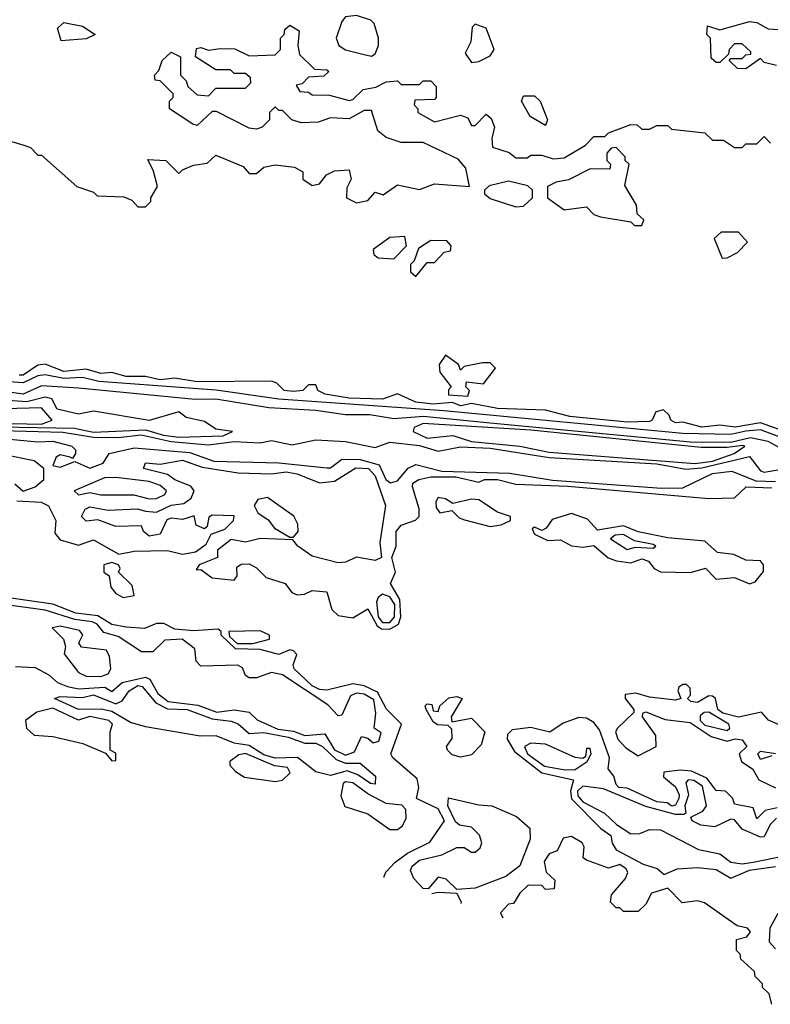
# Model space of a CAD drawing. Extents: x 2889633 to 3052318, y 540750 to 918690.
# Tile 48 of 256: x 3029186 to 3031211, y 556930 to 559585. Entities that reach past the tile are written whole.
import ezdxf

# ---------------------------------------------------------------- set-up
doc = ezdxf.new("R2010")
doc.units = 0

msp = doc.modelspace()

# ---------------------------------------------------------------- linework, layer by layer
at = {"layer": '0CON02XD'}
for points in [[(3030135, 559486.7), (3030145, 559492.5), (3030153.8, 559515), (3030153.8, 559535), (3030142.5, 559575), (3030133.6, 559583.6), (3030095, 559596.7), (3030065, 559592.5), (3030055, 559580), (3030040, 559535), (3030046.7, 559515), (3030065, 559504), (3030115, 559490.8), (3030135, 559486.7)], [(3029298.3, 559528.3), (3029288.3, 559561.7), (3029305, 559577.5), (3029355, 559567.5), (3029390, 559545), (3029365, 559533.3), (3029298.3, 559528.3)], [(3029727, 559507), (3029766.4, 559506.4), (3029805, 559487.5), (3029875, 559490), (3029890, 559505), (3029890, 559535), (3029900, 559545), (3029901.7, 559558.3), (3029915, 559570), (3029940, 559555), (3029936.2, 559515), (3029940.7, 559490.7), (3029981.7, 559451.7), (3030015, 559450), (3030020, 559445), (3030007, 559433), (3029965, 559430), (3029948.3, 559411.7), (3029931.7, 559408.3), (3029941.7, 559391.7), (3029965, 559390), (3029975, 559382.5), (3030021.7, 559381.7), (3030075, 559367.5), (3030085, 559370), (3030113, 559397), (3030147, 559403), (3030175, 559417.5), (3030205, 559420), (3030215, 559410), (3030265, 559410), (3030275, 559420), (3030295, 559420), (3030310, 559405), (3030310, 559375), (3030305, 559370), (3030251.7, 559368.3), (3030250, 559355), (3030260, 559345), (3030260, 559335), (3030305, 559310), (3030375, 559327.5), (3030395, 559320), (3030405, 559300), (3030415, 559300), (3030445, 559330), (3030458.3, 559318.3), (3030467.5, 559295), (3030460, 559265), (3030461.7, 559241.7), (3030507, 559227), (3030525, 559212.5), (3030555, 559212.5), (3030565, 559220), (3030595, 559220), (3030625, 559210), (3030655, 559212.5), (3030713, 559247), (3030735, 559270), (3030765, 559270), (3030775, 559280), (3030835, 559302.5), (3030851.7, 559301.7), (3030865, 559290), (3030885, 559290), (3030905, 559300), (3030935, 559300), (3030945, 559290), (3031035, 559280), (3031055, 559260), (3031085, 559260), (3031115, 559240), (3031135, 559240), (3031145, 559250), (3031175, 559250), (3031195, 559270), (3031211.7, 559251.7)], [(3030405, 559470), (3030425, 559472.5), (3030455, 559487.5), (3030466.2, 559505), (3030445, 559562.5), (3030415, 559573.3), (3030406.7, 559565), (3030403.3, 559525), (3030387.5, 559495), (3030405, 559470)], [(3031145, 559452.5), (3031123, 559453), (3031100, 559475), (3031105, 559480), (3031135, 559480), (3031145, 559490), (3031158.3, 559491.7), (3031158.3, 559498.3), (3031135, 559520), (3031115, 559520), (3031100, 559505), (3031098.3, 559491.7), (3031075, 559470), (3031065, 559470), (3031051.7, 559481.7), (3031050, 559535), (3031040, 559545), (3031041.7, 559568.3), (3031075, 559557.5), (3031155, 559580), (3031175, 559577.5), (3031205, 559560), (3031245, 559557.5)], [(3029085, 559280), (3029197, 559247), (3029215, 559240), (3029235, 559220), (3029245, 559220), (3029340, 559135), (3029385, 559120), (3029395, 559110), (3029467, 559107), (3029488.3, 559098.3), (3029505, 559080), (3029525, 559080), (3029540, 559095), (3029540, 559105), (3029557.5, 559135), (3029547, 559177), (3029531.7, 559208.3), (3029580, 559205), (3029615, 559170), (3029625, 559180), (3029655, 559192.5), (3029691.7, 559198.3), (3029715, 559220), (3029788.8, 559188.8), (3029805, 559170), (3029825, 559170), (3029845, 559187.5), (3029875, 559193.3), (3029927, 559187), (3029950, 559175), (3029950, 559155), (3029975, 559137.5), (3029995, 559142.5), (3030013.6, 559166.4), (3030035, 559177.5), (3030075, 559180), (3030080, 559155), (3030068.3, 559131.7), (3030067.5, 559105), (3030095, 559091.2), (3030125, 559097.5), (3030145, 559120), (3030167, 559113), (3030205, 559140), (3030265, 559127.5), (3030305, 559142.5), (3030400, 559135), (3030390, 559185), (3030369.3, 559209.3), (3030275, 559253.8), (3030215, 559253.8), (3030175, 559267.5), (3030152.5, 559285), (3030135, 559340), (3030115, 559340), (3030075, 559317.5), (3030025, 559320), (3029991.7, 559308.3), (3029945, 559306.7), (3029920, 559315), (3029895, 559340), (3029885, 559340), (3029875, 559350), (3029860, 559335), (3029860, 559315), (3029840, 559295), (3029825, 559290), (3029805, 559292.5), (3029717, 559337), (3029705, 559337.5), (3029665, 559300), (3029653, 559303), (3029590, 559345), (3029590, 559365), (3029600, 559375), (3029600, 559385), (3029565, 559420), (3029551.7, 559421.7), (3029550, 559435), (3029561.7, 559448.3), (3029570, 559475), (3029595, 559497.5), (3029620, 559485), (3029620, 559435), (3029635, 559420), (3029640, 559405), (3029665, 559382.5), (3029695, 559380), (3029715, 559400), (3029795, 559400), (3029810, 559415), (3029808.3, 559428.3), (3029795, 559440), (3029765, 559440), (3029755, 559450), (3029715, 559450), (3029660, 559485), (3029663, 559507), (3029675, 559510), (3029695, 559502.5), (3029727, 559507)], [(3031228.3, 559461.7), (3031195, 559470), (3031185, 559480), (3031145, 559452.5)], [(3030605, 559300), (3030563.6, 559323.6), (3030540, 559365), (3030545, 559380), (3030575, 559380), (3030590, 559365), (3030610, 559315), (3030605, 559300)], [(3030865, 559030), (3030870, 559045), (3030851.7, 559061.7), (3030850, 559085), (3030818.3, 559138.3), (3030830, 559195), (3030820, 559205), (3030820, 559215), (3030795, 559240), (3030781.7, 559238.3), (3030770, 559225), (3030770, 559205), (3030780, 559195), (3030778.3, 559181.7), (3030725, 559182.5), (3030667, 559153), (3030633, 559147), (3030610, 559135), (3030610, 559105), (3030655, 559072.5), (3030715, 559080), (3030735, 559060), (3030753, 559053), (3030835, 559040), (3030845, 559030), (3030865, 559030)], [(3030525, 559080), (3030545, 559082.5), (3030570, 559105), (3030570, 559125), (3030557, 559137), (3030505, 559150), (3030453, 559137), (3030440, 559125), (3030440, 559115), (3030455, 559102.5), (3030525, 559080)], [(3031081.7, 558941.7), (3031095, 558942.5), (3031123, 558957), (3031150, 558985), (3031125, 559012.5), (3031078.3, 559011.7), (3031060, 558995), (3031081.7, 558941.7)], [(3030195, 558940), (3030230, 558975), (3030225, 559000), (3030185, 558997.5), (3030140, 558965), (3030141.7, 558951.7), (3030153, 558943), (3030195, 558940)], [(3030255, 558892.5), (3030285, 558930), (3030305, 558930), (3030331.7, 558958.3), (3030348.3, 558961.7), (3030350, 558975), (3030338.3, 558988.3), (3030295, 558990), (3030261.7, 558968.3), (3030250, 558935), (3030240, 558925), (3030240, 558905), (3030255, 558892.5)], [(3030395, 558570), (3030400, 558585), (3030390, 558595), (3030391.7, 558608.3), (3030437, 558603), (3030470, 558645), (3030455, 558660), (3030435, 558660), (3030385, 558650), (3030375, 558640), (3030370, 558655), (3030335, 558680), (3030317.5, 558655), (3030320, 558635), (3030350, 558595), (3030343, 558587), (3030343, 558573), (3030395, 558570)], [(3031235, 558480), (3031185, 558498), (3031116.2, 558486.2), (3031075, 558491.2), (3031026.1, 558486.1), (3030975, 558500), (3030955, 558497.5), (3030942.5, 558505), (3030938.3, 558518.3), (3030923, 558533), (3030902.3, 558527.7), (3030892.5, 558505), (3030885, 558501.2), (3030825, 558500), (3030670, 558515), (3030605, 558532.5), (3030475, 558536.2), (3030405, 558550), (3030375.9, 558544.1), (3030353, 558553), (3030301.4, 558548.6), (3030255, 558553.3), (3030205, 558576.2), (3030165, 558562), (3030075, 558564.4), (3030010, 558575), (3029990, 558585), (3029985, 558600), (3029965, 558600), (3029950, 558585), (3029925, 558582), (3029900, 558585), (3029880, 558605), (3029865, 558610), (3029665, 558608.8), (3029605, 558618.8), (3029565, 558614.3), (3029525, 558622.5), (3029473.3, 558623.3), (3029435, 558633.3), (3029405, 558631.2), (3029365, 558642.5), (3029305, 558636), (3029255, 558656), (3029235, 558653.8), (3029195, 558626.2), (3029185, 558626.2)], [(3031235, 558460), (3031185, 558478.9), (3031145, 558475.9), (3031105, 558466.8), (3030975, 558468.9), (3030330.7, 558530.7), (3029885, 558562), (3029716, 558586), (3029399.7, 558609.7), (3029355, 558620.4), (3029305, 558617.5), (3029255, 558627.8), (3029235, 558624.6), (3029195, 558605.4), (3029145, 558609.2)], [(3031235, 558431.5), (3031205, 558448), (3031157.9, 558457.9), (3031105, 558445.2), (3030996.2, 558446.2), (3030455, 558496.8), (3030275.4, 558514.6), (3030195, 558509.1), (3030130.9, 558519.1), (3030065, 558519.5), (3029985, 558531.5), (3029858.3, 558538.3), (3029715, 558562.1), (3029659.1, 558560.9), (3029345, 558591.8), (3029245, 558597.7), (3029195, 558575.4), (3029145, 558582.1)], [(3029615, 558459.6), (3029735, 558463.3), (3029760, 558475), (3029715, 558481.2), (3029685, 558501.9), (3029635, 558512.5), (3029615, 558527.5), (3029535, 558504.3), (3029385, 558529.2), (3029345, 558521.4), (3029287.5, 558535), (3029272.5, 558562.5), (3029255, 558566.7), (3029205, 558554.6), (3029155, 558558.6)], [(3029245, 558494.7), (3029273.8, 558505), (3029245, 558538.1), (3029145, 558535.5)], [(3029005, 558499.5), (3029245, 558494.7)], [(3029133.2, 558486.8), (3029333.8, 558483.8), (3029385, 558472.7), (3029525, 558479.5), (3029574.3, 558464.3), (3029615, 558459.6)], [(3031008.5, 558388.5), (3031055, 558394.7), (3031113.3, 558415), (3031142.5, 558435), (3031137.1, 558437.1), (3031095, 558431.1), (3031025, 558431.8), (3030565, 558478.4), (3030274.3, 558495.7), (3030250, 558485), (3030247.5, 558475), (3030285, 558456.2), (3030355, 558463.8), (3030405, 558447.8), (3030535, 558434.6), (3030615, 558418.5), (3031008.5, 558388.5)], [(3029044.6, 558464.6), (3029235, 558446.9), (3029275, 558448.8), (3029326.7, 558435), (3029336.2, 558425), (3029336.2, 558415), (3029328.3, 558401.7), (3029322.5, 558405), (3029295, 558412), (3029284.2, 558405), (3029275, 558383.3), (3029295, 558378), (3029335, 558393.3), (3029375, 558375.5), (3029411.1, 558388.9), (3029427.5, 558415), (3029495, 558430.5), (3029645, 558417.9), (3029710, 558395), (3029885, 558390), (3030015, 558376.7), (3030025, 558376.7), (3030055, 558400), (3030105, 558399.1), (3030156.2, 558385), (3030174.3, 558345), (3030186.4, 558336.4), (3030205, 558341.2), (3030234.3, 558375.7), (3030255, 558385.8), (3030325, 558367.9), (3030508.2, 558361.8), (3030623.6, 558343.6), (3030917.9, 558322.1)], [(3029137, 558477), (3029302.5, 558472.5), (3029385, 558458.9), (3029451.5, 558458.5), (3029514, 558466), (3029595, 558447.8), (3029695, 558438.2), (3029765, 558447.5), (3029835, 558444.4), (3029865, 558450), (3029921.2, 558438.8), (3029985, 558452.2), (3030065, 558447.5), (3030145, 558431.4), (3030185, 558445.8), (3030265, 558436.7), (3030315, 558421.4), (3030375, 558433.3), (3030455, 558429.6), (3030614.6, 558404.6), (3030905, 558387.1), (3030982.9, 558372.9), (3031026.2, 558376.2), (3031155, 558407.5), (3031185, 558368.6), (3031195, 558364.7), (3031231.3, 558371.3)], [(3029173.2, 558333.2), (3029195, 558314), (3029227.5, 558325), (3029251.2, 558345), (3029251.2, 558375), (3029225.4, 558395.4), (3029145, 558411.8)], [(3029177.9, 558287.9), (3029243.6, 558283.6), (3029263.9, 558273.9), (3029283.3, 558235), (3029280.7, 558200.7), (3029295, 558182), (3029345, 558167.8), (3029385, 558182), (3029453.9, 558143.9), (3029495, 558152), (3029585, 558154), (3029625, 558143.8), (3029660, 558150), (3029688.8, 558171.2), (3029702.5, 558197.5), (3029739.2, 558210.8), (3029762.5, 558235), (3029765, 558247.5), (3029705, 558248.8), (3029696.4, 558243.6), (3029691.7, 558218.3), (3029685, 558212.5), (3029661.7, 558221.7), (3029657, 558247), (3029625, 558237.5), (3029595, 558241.2), (3029583.3, 558236.7), (3029565, 558197.5), (3029535, 558192.5), (3029520, 558205), (3029515, 558220), (3029445, 558218.8), (3029396.4, 558236.4), (3029365, 558232.5), (3029352.5, 558245), (3029362.5, 558265), (3029375, 558271.2), (3029425, 558262.5), (3029503.9, 558266.1), (3029525, 558260), (3029555, 558257.5), (3029594.4, 558275.6), (3029629.2, 558280.8), (3029648.8, 558295), (3029656.7, 558315), (3029647.5, 558327.5), (3029605, 558344), (3029585, 558358.8), (3029520, 558375), (3029525, 558390), (3029565, 558386.7), (3029625, 558397.5), (3029678.6, 558378.6), (3029775, 558363.3), (3029865, 558360), (3029905, 558365.6), (3029935, 558360), (3029995, 558335.8), (3030035, 558340.8), (3030093.2, 558376.8), (3030126.7, 558375), (3030145.4, 558355.4), (3030173.1, 558275), (3030158, 558175), (3030162.5, 558135), (3030145, 558126.7), (3030095, 558136), (3030065, 558122), (3030045, 558120.8), (3029975, 558138.8), (3029936.7, 558165), (3029922.5, 558182.5), (3029835, 558186.2), (3029795, 558176.2), (3029757, 558183), (3029720, 558155), (3029720, 558135), (3029670, 558115), (3029661.7, 558101.7), (3029675, 558102.5), (3029705, 558080), (3029765, 558073.3), (3029772.5, 558085), (3029771.7, 558108.3), (3029783.3, 558116.7), (3029805, 558117.5), (3029825, 558106.7), (3029850.8, 558080.8), (3029902.5, 558065), (3029920.6, 558040.6), (3029934.3, 558034.3), (3029954.2, 558035.8), (3029975, 558045.8), (3030015, 558042.5), (3030028.1, 557995), (3030045, 557978.5), (3030085, 557972.2), (3030125, 557996.7), (3030150.4, 557950.4), (3030162.5, 557942.5), (3030185, 557941.5), (3030208, 557955), (3030214.5, 557975), (3030211.3, 558021.3), (3030186.7, 558065), (3030200, 558095), (3030190, 558135), (3030201.4, 558165), (3030202, 558205), (3030215, 558222), (3030254.3, 558235.7), (3030263.8, 558245), (3030264.1, 558265.9), (3030246, 558325), (3030246.7, 558335), (3030262.5, 558345), (3030295, 558351.9), (3030362.3, 558352.3), (3030425, 558337.5), (3030440, 558345), (3030475, 558345.5), (3030525, 558332.5), (3030665, 558327.1), (3031045.8, 558294.2), (3031114.3, 558295.7), (3031145.7, 558325.7)], [(3029535, 558292.9), (3029555, 558294.2), (3029577.5, 558305), (3029582.5, 558315), (3029565, 558328.8), (3029535, 558340), (3029445, 558350.5), (3029415, 558350), (3029332.5, 558315), (3029345, 558304), (3029375, 558310), (3029405, 558304), (3029494.1, 558304.1), (3029535, 558292.9)], [(3030917.9, 558322.1), (3030975, 558322.5), (3031055, 558361.2), (3031107.2, 558367.2), (3031171.8, 558341.8), (3031225, 558339.5)], [(3031145.7, 558325.7), (3031215, 558322.5)], [(3029925, 558190), (3029937.5, 558205), (3029936.7, 558225), (3029925.9, 558245.9), (3029855, 558296.2), (3029828.8, 558291.2), (3029818.8, 558275), (3029828.8, 558255), (3029856, 558236), (3029873.9, 558213.9), (3029915, 558190), (3029925, 558190)], [(3030455, 558218.8), (3030485, 558223.3), (3030510, 558235), (3030510, 558245), (3030475, 558256.7), (3030425, 558290), (3030405, 558292), (3030355, 558280), (3030335, 558293.3), (3030315, 558296.7), (3030308.8, 558285), (3030309.5, 558269.5), (3030320, 558255), (3030351.7, 558261.7), (3030371.7, 558241.7), (3030386.2, 558236.2), (3030455, 558218.8)], [(3031155, 558063.8), (3031170.8, 558069.2), (3031192.5, 558097.5), (3031192.5, 558115), (3031185, 558126.2), (3031145, 558128), (3031112.9, 558142.9), (3031068.3, 558148.3), (3031035, 558178.8), (3030935, 558187.5), (3030855, 558204.3), (3030815, 558220), (3030745, 558208.8), (3030718.1, 558238.1), (3030675, 558253.8), (3030622.5, 558237.5), (3030606.4, 558213.6), (3030595, 558207.5), (3030575, 558216.7), (3030568.3, 558211.7), (3030575, 558197.5), (3030610.7, 558180.7), (3030645, 558182.5), (3030675, 558166.7), (3030705, 558162.5), (3030735, 558167.5), (3030773.9, 558133.9), (3030795.9, 558125.9), (3030835, 558120), (3030865, 558131.2), (3030882.5, 558125), (3030897.5, 558105), (3030915, 558096.2), (3030995.8, 558094.2), (3031036, 558106), (3031065, 558076.7), (3031115, 558081.2), (3031155, 558063.8)], [(3030825, 558156.2), (3030847.7, 558162.3), (3030895, 558160), (3030902.5, 558165), (3030895, 558170), (3030845, 558180), (3030815, 558196.7), (3030792.5, 558195), (3030780, 558185), (3030825, 558156.2)], [(3029465, 558027.1), (3029495, 558032.5), (3029489.7, 558059.7), (3029452.5, 558095), (3029456.7, 558105), (3029452.5, 558115), (3029435, 558121.2), (3029413.3, 558115), (3029413.3, 558095), (3029427.5, 558085), (3029431.9, 558055), (3029445, 558037.5), (3029465, 558027.1)], [(3030168.6, 557272.8), (3030173.9, 557286.1), (3030197.7, 557312.3), (3030232.5, 557337.5), (3030292.4, 557367.6), (3030332.2, 557425), (3030315, 557457.1), (3030256.7, 557485), (3030262.5, 557515), (3030258, 557538), (3030192.5, 557595), (3030187.5, 557605), (3030216, 557685), (3030175.7, 557725.7), (3030151.7, 557771.7), (3030115, 557788.6), (3030085, 557794.3), (3030015, 557776.7), (3029995, 557778.8), (3029975, 557789.2), (3029926.2, 557835), (3029923.8, 557845), (3029933.6, 557873.6), (3029925, 557883.3), (3029915, 557886.2), (3029885, 557873.3), (3029835, 557886.7), (3029768.3, 557888.3), (3029730, 557925), (3029730, 557935), (3029721.7, 557941.7), (3029655, 557937.5), (3029605, 557942), (3029575, 557956.7), (3029555, 557956.7), (3029523, 557943), (3029473, 557947), (3029435, 557954), (3029397.1, 557977.1), (3029337.5, 557985), (3029275, 558009.2), (3029105, 558032.9)], [(3030185, 557959.1), (3030196.9, 557975), (3030198.3, 558008.2), (3030185, 558028.5), (3030165, 558035.7), (3030153, 558027), (3030149.1, 558015), (3030153.2, 557975), (3030165, 557959.6), (3030185, 557959.1)], [(3029175, 557841.2), (3029228, 557838), (3029265, 557818), (3029287.8, 557797.8), (3029315, 557786.9), (3029345, 557781.1), (3029415.5, 557785.5), (3029435, 557773.3), (3029462.2, 557797.8), (3029525, 557811.8), (3029536.9, 557806.9), (3029558.3, 557768.3), (3029586.8, 557746.8), (3029666.9, 557736.9), (3029718, 557718), (3029765, 557724.2), (3029805, 557718), (3029826.7, 557696.7), (3029882.3, 557672.3), (3029925, 557666.4), (3029955, 557654.5), (3030008.9, 557658.9), (3030035.8, 557615.8), (3030065, 557601.5), (3030089.6, 557610.4), (3030108.3, 557651.7), (3030125, 557647.5), (3030140, 557635), (3030155, 557640), (3030161.7, 557661.7), (3030142.5, 557675), (3030146.7, 557715), (3030141.1, 557751.1), (3030115, 557766.5), (3030095, 557768.9), (3030078.5, 557761.5), (3030055, 557710), (3030045, 557707.5), (3030017.3, 557737.3), (3029895, 557818.6), (3029865, 557824.4), (3029825, 557810), (3029805, 557810), (3029795, 557816.7), (3029787, 557837), (3029774.4, 557844.4), (3029675, 557842), (3029662.5, 557855), (3029658.8, 557888.8), (3029624.6, 557914.6), (3029577.8, 557912.2), (3029545, 557880.8), (3029515, 557880.5), (3029451.5, 557921.5), (3029413, 557933), (3029394.7, 557954.6), (3029381.1, 557961.1), (3029335, 557967.5), (3029255, 557992.7), (3029090, 558015)], [(3029405, 557814), (3029425, 557821.4), (3029432, 557835), (3029428.3, 557868.3), (3029420, 557885), (3029352.8, 557892.8), (3029345.8, 557905), (3029355.9, 557925.9), (3029347.7, 557937.7), (3029295, 557950), (3029273.3, 557945), (3029304.2, 557915), (3029309.2, 557895), (3029305.7, 557875), (3029344.3, 557825), (3029365, 557814.6), (3029405, 557814)], [(3029772.5, 557902.5), (3029815, 557903.3), (3029860, 557915), (3029860, 557925), (3029835, 557937.5), (3029750, 557935), (3029751.7, 557921.7), (3029772.5, 557902.5)], [(3030145, 557523.8), (3030132.5, 557525), (3030098.6, 557548.6), (3030069.3, 557559.3), (3030025, 557546.7), (3029985, 557556.7), (3029935.7, 557595.7), (3029875, 557593.3), (3029845, 557603.1), (3029805, 557627.5), (3029765, 557634), (3029715.8, 557654.2), (3029672.9, 557652.9), (3029525, 557678), (3029485, 557690), (3029435, 557719.2), (3029405.8, 557725.8), (3029344.5, 557724.5), (3029280, 557755), (3029295, 557760), (3029355, 557756.9), (3029385, 557764.2), (3029445, 557740), (3029462.1, 557747.9), (3029481.2, 557775), (3029505, 557790), (3029516.7, 557786.7), (3029553, 557743), (3029585, 557726.9), (3029637.5, 557725), (3029705, 557699.4), (3029756.4, 557693.6), (3029775, 557686), (3029805, 557660), (3029845, 557662.9), (3029910.2, 557650.2), (3029955, 557634.2), (3029985, 557633.8), (3030003.3, 557625), (3030040.2, 557590.2), (3030065, 557580), (3030105, 557580), (3030146, 557545), (3030145, 557523.8)], [(3031235, 557683.3), (3031206.4, 557696.4), (3031187.5, 557717.5), (3031125, 557704), (3031083.3, 557715), (3031069.2, 557725), (3031063.3, 557755), (3031055, 557761.2), (3031045, 557762), (3031015, 557744), (3030996.4, 557746.4), (3030987.5, 557755), (3030996, 557764), (3030995, 557782.5), (3030985, 557792), (3030975, 557792), (3030964.4, 557785.6), (3030962, 557775), (3030970, 557755), (3030955, 557750), (3030885, 557758), (3030848.8, 557768.8), (3030820, 557765), (3030820, 557755), (3030843.3, 557725), (3030843, 557717), (3030798.8, 557675), (3030793.3, 557665), (3030800, 557645), (3030821.2, 557621.2), (3030855, 557600), (3030903.3, 557625), (3030902, 557655), (3030866.7, 557705), (3030867.5, 557715), (3030875, 557718.8), (3030927.8, 557697.8), (3030995, 557690), (3031051.9, 557651.9), (3031095, 557640), (3031116, 557646), (3031135, 557643.3), (3031147.5, 557625), (3031127.5, 557605), (3031133.3, 557585), (3031163.8, 557563.8), (3031180, 557535), (3031225, 557513.3)], [(3030375, 557596.7), (3030353, 557603), (3030340, 557615), (3030337.5, 557625), (3030353, 557647), (3030351.7, 557671.7), (3030341.7, 557681.7), (3030313.6, 557683.6), (3030301.7, 557691.7), (3030282.5, 557725), (3030280, 557735), (3030285, 557740), (3030298.3, 557738.3), (3030301.7, 557721.7), (3030315, 557720), (3030320, 557735), (3030343.9, 557756.1), (3030365, 557760), (3030380, 557755), (3030350, 557705), (3030351.7, 557691.7), (3030405, 557701.2), (3030441.2, 557665), (3030430.7, 557629.3), (3030405, 557602.5), (3030375, 557596.7)], [(3029435, 557586.7), (3029445, 557587.5), (3029445, 557607.5), (3029430, 557615), (3029430, 557665), (3029436.2, 557685), (3029426.7, 557695), (3029375, 557706.5), (3029345, 557695.8), (3029275, 557728.2), (3029232.6, 557717.4), (3029201.9, 557695), (3029204.4, 557674.5), (3029225, 557655.8), (3029275, 557652.5), (3029356.4, 557633.6), (3029417.5, 557607.5), (3029435, 557586.7)], [(3031095, 557668), (3031102, 557675), (3031099.2, 557685), (3031045, 557718.1), (3031032.7, 557717.3), (3031021.8, 557708.2), (3031022.2, 557695), (3031035, 557682.7), (3031095, 557668)], [(3031230, 557460), (3031197.5, 557452.5), (3031175, 557430), (3031165, 557460), (3031115, 557470), (3031110, 557485), (3031090, 557505), (3031065, 557506.7), (3031039.8, 557539.8), (3030998.5, 557558.5), (3030968.3, 557561.7), (3030923.8, 557556.2), (3030923.3, 557543.3), (3030955, 557516.7), (3030965.7, 557495), (3030964, 557485), (3030955, 557466.7), (3030945.7, 557464.3), (3030932.9, 557472.9), (3030905, 557476.2), (3030825, 557512.5), (3030802.5, 557515), (3030795, 557522.5), (3030788.8, 557545), (3030773.3, 557565), (3030777.5, 557595), (3030750.3, 557670.4), (3030735, 557690), (3030715, 557701.2), (3030695, 557703.3), (3030652, 557688), (3030616.1, 557663.9), (3030565, 557676.2), (3030515, 557670), (3030502.3, 557657.7), (3030501.2, 557645), (3030521.4, 557611.4), (3030595, 557553.8), (3030680, 557535), (3030671.9, 557505), (3030674.5, 557484.5), (3030754.1, 557404.1), (3030781.2, 557385), (3030784.2, 557364.2), (3030795, 557346.2), (3030867.8, 557307.8), (3030905.9, 557295.9), (3030925, 557280), (3030960, 557295), (3031015, 557299.2), (3031065, 557293.3), (3031105, 557270), (3031155, 557291.4), (3031225, 557302)], [(3030658, 557562), (3030685, 557563.3), (3030717.5, 557585), (3030727.5, 557605), (3030725, 557620), (3030715, 557620), (3030712.5, 557597.5), (3030705, 557592.5), (3030685, 557595.8), (3030605, 557631.1), (3030565, 557634.3), (3030548, 557625), (3030555.7, 557605), (3030602.4, 557572.3), (3030658, 557562)], [(3029875, 557531.1), (3029895, 557534.2), (3029916.1, 557553.9), (3029908.1, 557568.1), (3029873.3, 557573.3), (3029795, 557606.7), (3029777.1, 557602.9), (3029753.3, 557585), (3029753.3, 557575), (3029768.1, 557558.1), (3029792.9, 557542.9), (3029875, 557531.1)], [(3031215, 557600), (3031185, 557590), (3031177.5, 557605), (3031185, 557612.5), (3031225, 557606.2)], [(3030205, 557401.4), (3030218.6, 557411.4), (3030228.3, 557431.7), (3030228, 557455), (3030217.3, 557467.3), (3030175, 557471.2), (3030125, 557497.1), (3030085, 557526.9), (3030065, 557530), (3030058.8, 557525), (3030052.1, 557492.1), (3030063.6, 557463.6), (3030125, 557444), (3030185, 557401.4), (3030205, 557401.4)], [(3031227.7, 557432.3), (3031211.1, 557415), (3031195, 557381.2), (3031185, 557380.8), (3031135, 557402.5), (3031115, 557427.5), (3031105, 557429.4), (3031061.2, 557408.8), (3031023.4, 557413.4), (3031000.8, 557425), (3030996.7, 557435), (3031028.9, 557451.1), (3031039.2, 557465), (3031028, 557518), (3031005, 557533.1), (3030990, 557535), (3030982.9, 557527.1), (3030990.6, 557495), (3030980.5, 557465), (3030983.3, 557445), (3030978.1, 557441.9), (3030955, 557442.2), (3030875, 557463.8), (3030761.4, 557511.4), (3030705, 557517.9), (3030690.9, 557505), (3030691.8, 557491.8), (3030705.8, 557475.8), (3030764, 557445), (3030796, 557415), (3030835, 557390), (3030859.3, 557390.7), (3030885, 557401.2), (3030915, 557400.5), (3031017.5, 557347.5), (3031075, 557335.7), (3031105, 557313.3), (3031135, 557309.1)], [(3030365, 557240), (3030337, 557267), (3030315, 557272.5), (3030288.3, 557241.7), (3030275, 557242.5), (3030249.3, 557269.3), (3030240.7, 557290.7), (3030245, 557302.5), (3030265, 557318.8), (3030325, 557333.3), (3030365, 557352.5), (3030385, 557352.5), (3030405, 557340), (3030415, 557340), (3030428.3, 557351.7), (3030433.3, 557365), (3030426.4, 557386.4), (3030405, 557407.5), (3030373, 557413), (3030361.7, 557421.7), (3030341.2, 557465), (3030343, 557487), (3030425, 557467.5), (3030460, 557465), (3030526.1, 557436.1), (3030562.5, 557405), (3030563.3, 557375), (3030535, 557303.8), (3030497.5, 557275), (3030415, 557243.3), (3030365, 557240)], [(3031215, 556930), (3031208.3, 556958.3), (3031190, 556975), (3031190, 556985), (3031170, 557005), (3031168.3, 557018.3), (3031131.7, 557051.7), (3031130, 557065), (3031120, 557075), (3031120, 557105), (3031148.3, 557111.7), (3031157.5, 557125), (3031150, 557135), (3031121.7, 557141.7), (3031033.9, 557203.9), (3031015, 557208.8), (3030973.3, 557203.3), (3030935, 557243.3), (3030890.7, 557229.3), (3030875, 557200), (3030855, 557180), (3030815, 557180), (3030805, 557190), (3030795, 557190), (3030780, 557205), (3030782.5, 557225), (3030820.7, 557269.3), (3030826.7, 557285), (3030822.5, 557295), (3030805, 557306.7), (3030775, 557297.5), (3030715, 557318.8), (3030706.7, 557325), (3030708.8, 557355), (3030703.8, 557365), (3030675, 557382.5), (3030651.9, 557378.1), (3030636, 557344), (3030614.2, 557335.8), (3030601.2, 557315), (3030606.7, 557286.7), (3030630, 557265), (3030628.3, 557241.7), (3030605, 557240), (3030595, 557250), (3030558.3, 557251.7), (3030535, 557230), (3030518.3, 557201.7), (3030505, 557200), (3030483, 557177), (3030489.2, 557163.5)], [(3031135, 557309.1), (3031165, 557313.5), (3031249.5, 557330.5)], [(3030297.9, 557228.7), (3030315, 557232.5), (3030365, 557230), (3030376.7, 557205), (3030376.3, 557202)], [(3031231.2, 557175), (3031210, 557135), (3031208.3, 557098.3), (3031225, 557080)]]:
    msp.add_lwpolyline(points, dxfattribs=at)

doc.saveas('drawing.dxf')
